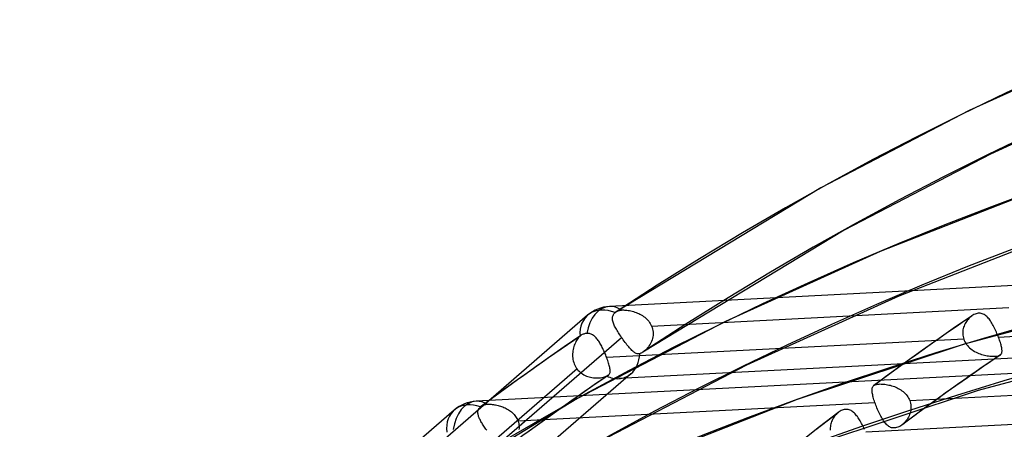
# Model space of a CAD drawing. Header units: millimetres. Extents: x -163 to 160, y -206 to 203.
# Tile 22 of 97: x -81 to -55, y 125 to 136. Entities that reach past the tile are written whole.
import ezdxf

# ---------------------------------------------------------------- set-up
doc = ezdxf.new("R2010")
doc.units = ezdxf.units.MM
doc.layers.add('MAIN-1', color=7, linetype='Continuous')
doc.layers.add('MAIN-2', color=7, linetype='Continuous')

msp = doc.modelspace()

# ---------------------------------------------------------------- linework, layer by layer
at = {"layer": 'MAIN-1'}
for p, q in [((-57.447, 125.543), (-57.448, 125.543)), ((-57.448, 125.543), (-57.448, 125.542)), ((-57.448, 125.542), (-57.448, 125.542)), ((-57.446, 125.544), (-57.447, 125.543)), ((-57.447, 125.543), (-57.447, 125.543)), ((-57.446, 125.544), (-57.446, 125.544))]:
    msp.add_line(p, q, dxfattribs=at)
msp.add_ellipse((-0.5, -0.433), major_axis=(86.414, -99.783), ratio=0.75, start_param=0.713724, end_param=3.388402, dxfattribs=at)
at = {"layer": 'MAIN-2'}
for p, q in [((-51.621, 135.643), (-55.679, 133.801)), ((-51.127, 134.473), (-55.123, 132.659)), ((-55.679, 133.801), (-59.577, 131.774)), ((-55.123, 132.659), (-58.961, 130.664)), ((-59.577, 131.774), (-64.948, 128.516)), ((-53.799, 131.752), (-58.021, 130.101)), ((-58.961, 130.664), (-64.25, 127.456)), ((-53.368, 130.557), (-57.527, 128.931)), ((-58.021, 130.101), (-62.079, 128.258)), ((-44.547, 129.718), (-65.124, 128.655)), ((-50.833, 129.012), (-55.813, 127.662)), ((-57.527, 128.931), (-61.523, 127.116)), ((-64.994, 128.478), (-64.977, 128.495)), ((-64.977, 128.495), (-64.972, 128.499)), ((-64.972, 128.499), (-64.968, 128.502)), ((-64.968, 128.502), (-64.963, 128.506)), ((-64.963, 128.506), (-64.958, 128.509)), ((-64.958, 128.509), (-64.953, 128.513)), ((-64.953, 128.513), (-64.948, 128.516)), ((-64.948, 128.516), (-64.933, 128.526)), ((-64.933, 128.526), (-64.917, 128.534)), ((-64.917, 128.534), (-64.9, 128.542)), ((-64.9, 128.542), (-64.883, 128.548)), ((-64.883, 128.548), (-64.865, 128.553)), ((-64.865, 128.553), (-64.848, 128.557)), ((-64.848, 128.557), (-64.83, 128.56)), ((-64.83, 128.56), (-64.812, 128.562)), ((-64.812, 128.562), (-64.786, 128.564)), ((-64.786, 128.564), (-64.758, 128.564)), ((-64.758, 128.564), (-64.728, 128.563)), ((-64.728, 128.563), (-64.697, 128.561)), ((-64.697, 128.561), (-64.665, 128.557)), ((-64.665, 128.557), (-64.632, 128.553)), ((-64.632, 128.553), (-64.598, 128.547)), ((-64.598, 128.547), (-64.564, 128.54)), ((-64.564, 128.54), (-64.529, 128.531)), ((-64.529, 128.531), (-64.494, 128.521)), ((-64.494, 128.521), (-64.459, 128.51)), ((-64.459, 128.51), (-64.425, 128.498)), ((-64.425, 128.498), (-64.39, 128.484)), ((-64.019, 128.143), (-54.641, 128.628)), ((-65.698, 128.424), (-83.709, 112.826)), ((-62.079, 128.258), (-65.977, 126.232)), ((-65.047, 128.34), (-65.046, 128.361)), ((-65.045, 128.317), (-65.047, 128.34)), ((-65.046, 128.361), (-65.044, 128.383)), ((-65.042, 128.294), (-65.045, 128.317)), ((-65.044, 128.383), (-65.039, 128.403)), ((-65.037, 128.27), (-65.042, 128.294)), ((-65.039, 128.403), (-65.031, 128.423)), ((-65.03, 128.246), (-65.037, 128.27)), ((-65.031, 128.423), (-65.021, 128.442)), ((-65.022, 128.221), (-65.03, 128.246)), ((-65.021, 128.442), (-65.009, 128.461)), ((-65.009, 128.461), (-64.994, 128.478)), ((-64.39, 128.484), (-64.356, 128.469)), ((-64.356, 128.469), (-64.323, 128.453)), ((-64.323, 128.453), (-64.29, 128.435)), ((-64.29, 128.435), (-64.258, 128.415)), ((-64.258, 128.415), (-64.227, 128.394)), ((-64.227, 128.394), (-64.197, 128.372)), ((-64.197, 128.372), (-64.169, 128.348)), ((-64.169, 128.348), (-64.142, 128.323)), ((-64.142, 128.323), (-64.117, 128.296)), ((-64.117, 128.296), (-64.093, 128.268)), ((-64.093, 128.268), (-64.071, 128.238)), ((-64.071, 128.238), (-64.052, 128.208)), ((-55.605, 128.412), (-56.036, 128.117)), ((-55.77, 128.235), (-55.787, 128.205)), ((-55.751, 128.264), (-55.77, 128.235)), ((-55.731, 128.291), (-55.751, 128.264)), ((-55.71, 128.318), (-55.731, 128.291)), ((-55.688, 128.342), (-55.71, 128.318)), ((-55.664, 128.365), (-55.688, 128.342)), ((-55.64, 128.386), (-55.664, 128.365)), ((-55.634, 128.391), (-55.64, 128.386)), ((-55.629, 128.395), (-55.634, 128.391)), ((-55.624, 128.399), (-55.629, 128.395)), ((-55.619, 128.402), (-55.624, 128.399)), ((-55.614, 128.406), (-55.619, 128.402)), ((-55.608, 128.41), (-55.614, 128.406)), ((-55.581, 128.427), (-55.608, 128.41)), ((-55.554, 128.442), (-55.581, 128.427)), ((-55.526, 128.455), (-55.554, 128.442)), ((-55.498, 128.465), (-55.526, 128.455)), ((-55.47, 128.472), (-55.498, 128.465)), ((-55.442, 128.477), (-55.47, 128.472)), ((-55.414, 128.479), (-55.442, 128.477)), ((-55.388, 128.477), (-55.414, 128.479)), ((-55.361, 128.473), (-55.388, 128.477)), ((-55.336, 128.466), (-55.361, 128.473)), ((-55.311, 128.457), (-55.336, 128.466)), ((-55.287, 128.445), (-55.311, 128.457)), ((-55.264, 128.431), (-55.287, 128.445)), ((-55.241, 128.414), (-55.264, 128.431)), ((-55.219, 128.395), (-55.241, 128.414)), ((-55.198, 128.375), (-55.219, 128.395)), ((-55.178, 128.352), (-55.198, 128.375)), ((-55.158, 128.328), (-55.178, 128.352)), ((-55.138, 128.303), (-55.158, 128.328)), ((-55.119, 128.276), (-55.138, 128.303)), ((-55.101, 128.247), (-55.119, 128.276)), ((-55.082, 128.217), (-55.101, 128.247)), ((-45.534, 128.329), (-54.908, 127.844)), ((-65.012, 128.195), (-65.022, 128.221)), ((-65.001, 128.169), (-65.012, 128.195)), ((-64.988, 128.142), (-65.001, 128.169)), ((-64.974, 128.114), (-64.988, 128.142)), ((-64.959, 128.086), (-64.974, 128.114)), ((-64.943, 128.057), (-64.959, 128.086)), ((-64.926, 128.028), (-64.943, 128.057)), ((-64.908, 127.998), (-64.926, 128.028)), ((-64.89, 127.968), (-64.908, 127.998)), ((-64.052, 128.208), (-64.034, 128.176)), ((-64.034, 128.176), (-64.019, 128.143)), ((-64.019, 128.143), (-64.004, 128.104)), ((-64.004, 128.104), (-63.993, 128.064)), ((-63.993, 128.064), (-63.985, 128.022)), ((-63.985, 128.022), (-63.98, 127.981)), ((-63.98, 127.981), (-63.979, 127.94)), ((-56.036, 128.117), (-56.466, 127.818)), ((-55.847, 128.007), (-55.849, 127.971)), ((-55.849, 127.971), (-55.849, 127.936)), ((-55.842, 128.041), (-55.847, 128.007)), ((-55.835, 128.076), (-55.842, 128.041)), ((-55.826, 128.109), (-55.835, 128.076)), ((-55.815, 128.142), (-55.826, 128.109)), ((-55.802, 128.174), (-55.815, 128.142)), ((-55.787, 128.205), (-55.802, 128.174)), ((-55.065, 128.186), (-55.082, 128.217)), ((-55.047, 128.155), (-55.065, 128.186)), ((-55.03, 128.122), (-55.047, 128.155)), ((-55.013, 128.088), (-55.03, 128.122)), ((-54.997, 128.054), (-55.013, 128.088)), ((-54.981, 128.02), (-54.997, 128.054)), ((-54.965, 127.984), (-54.981, 128.02)), ((-54.95, 127.949), (-54.965, 127.984)), ((-70.575, 122.85), (-64.808, 127.845)), ((-65.872, 127.897), (-66.314, 127.593)), ((-66.005, 127.733), (-66.02, 127.702)), ((-65.989, 127.762), (-66.005, 127.733)), ((-65.972, 127.79), (-65.989, 127.762)), ((-65.954, 127.815), (-65.972, 127.79)), ((-65.935, 127.838), (-65.954, 127.815)), ((-65.917, 127.859), (-65.935, 127.838)), ((-65.897, 127.877), (-65.917, 127.859)), ((-65.893, 127.88), (-65.897, 127.877)), ((-65.889, 127.884), (-65.893, 127.88)), ((-65.885, 127.887), (-65.889, 127.884)), ((-65.881, 127.89), (-65.885, 127.887)), ((-65.876, 127.893), (-65.881, 127.89)), ((-65.872, 127.896), (-65.876, 127.893)), ((-65.855, 127.907), (-65.872, 127.896)), ((-65.837, 127.917), (-65.855, 127.907)), ((-65.819, 127.925), (-65.837, 127.917)), ((-65.8, 127.932), (-65.819, 127.925)), ((-65.78, 127.938), (-65.8, 127.932)), ((-65.76, 127.942), (-65.78, 127.938)), ((-65.74, 127.945), (-65.76, 127.942)), ((-65.72, 127.947), (-65.74, 127.945)), ((-65.697, 127.948), (-65.72, 127.947)), ((-65.674, 127.946), (-65.697, 127.948)), ((-65.651, 127.943), (-65.674, 127.946)), ((-65.629, 127.937), (-65.651, 127.943)), ((-65.607, 127.93), (-65.629, 127.937)), ((-65.587, 127.92), (-65.607, 127.93)), ((-65.566, 127.909), (-65.587, 127.92)), ((-65.546, 127.896), (-65.566, 127.909)), ((-65.527, 127.881), (-65.546, 127.896)), ((-65.509, 127.865), (-65.527, 127.881)), ((-65.49, 127.848), (-65.509, 127.865)), ((-65.473, 127.829), (-65.49, 127.848)), ((-65.455, 127.809), (-65.473, 127.829)), ((-65.438, 127.787), (-65.455, 127.809)), ((-65.422, 127.765), (-65.438, 127.787)), ((-65.406, 127.741), (-65.422, 127.765)), ((-65.39, 127.717), (-65.406, 127.741)), ((-65.374, 127.691), (-65.39, 127.717)), ((-55.822, 127.797), (-65.197, 127.313)), ((-64.87, 127.938), (-64.89, 127.968)), ((-44.838, 127.796), (-64.879, 126.76)), ((-64.85, 127.907), (-64.87, 127.938)), ((-64.829, 127.876), (-64.85, 127.907)), ((-64.808, 127.845), (-64.829, 127.876)), ((-64.784, 127.811), (-64.808, 127.845)), ((-64.761, 127.778), (-64.784, 127.811)), ((-64.737, 127.745), (-64.761, 127.778)), ((-64.713, 127.713), (-64.737, 127.745)), ((-64.689, 127.682), (-64.713, 127.713)), ((-64.021, 127.739), (-64.038, 127.702)), ((-64.007, 127.778), (-64.021, 127.739)), ((-63.995, 127.817), (-64.007, 127.778)), ((-63.987, 127.857), (-63.995, 127.817)), ((-63.981, 127.898), (-63.987, 127.857)), ((-63.979, 127.94), (-63.981, 127.898)), ((-56.466, 127.818), (-56.905, 127.508)), ((-55.849, 127.936), (-55.846, 127.901)), ((-55.846, 127.901), (-55.841, 127.866)), ((-55.841, 127.866), (-55.833, 127.832)), ((-55.833, 127.832), (-55.822, 127.797)), ((-55.822, 127.797), (-55.808, 127.761)), ((-55.808, 127.761), (-55.791, 127.726)), ((-55.791, 127.726), (-55.771, 127.692)), ((-50.536, 127.777), (-55.446, 126.446)), ((-54.935, 127.914), (-54.95, 127.949)), ((-54.921, 127.879), (-54.935, 127.914)), ((-54.908, 127.844), (-54.921, 127.879)), ((-54.895, 127.809), (-54.908, 127.844)), ((-54.883, 127.775), (-54.895, 127.809)), ((-54.871, 127.741), (-54.883, 127.775)), ((-54.861, 127.709), (-54.871, 127.741)), ((-66.314, 127.593), (-66.754, 127.287)), ((-66.088, 127.455), (-66.091, 127.416)), ((-66.083, 127.492), (-66.088, 127.455)), ((-66.077, 127.53), (-66.083, 127.492)), ((-66.068, 127.566), (-66.077, 127.53)), ((-66.058, 127.602), (-66.068, 127.566)), ((-66.047, 127.636), (-66.058, 127.602)), ((-66.034, 127.67), (-66.047, 127.636)), ((-66.02, 127.702), (-66.034, 127.67)), ((-65.359, 127.665), (-65.374, 127.691)), ((-65.343, 127.638), (-65.359, 127.665)), ((-65.329, 127.61), (-65.343, 127.638)), ((-65.314, 127.582), (-65.329, 127.61)), ((-65.3, 127.553), (-65.314, 127.582)), ((-65.286, 127.523), (-65.3, 127.553)), ((-65.272, 127.494), (-65.286, 127.523)), ((-65.258, 127.463), (-65.272, 127.494)), ((-65.245, 127.433), (-65.258, 127.463)), ((-64.665, 127.652), (-64.689, 127.682)), ((-64.642, 127.624), (-64.665, 127.652)), ((-64.62, 127.597), (-64.642, 127.624)), ((-64.597, 127.571), (-64.62, 127.597)), ((-64.576, 127.547), (-64.597, 127.571)), ((-64.554, 127.524), (-64.576, 127.547)), ((-64.534, 127.504), (-64.554, 127.524)), ((-64.513, 127.485), (-64.534, 127.504)), ((-64.494, 127.468), (-64.513, 127.485)), ((-64.475, 127.453), (-64.494, 127.468)), ((-64.456, 127.441), (-64.475, 127.453)), ((-64.25, 127.456), (-64.263, 127.448)), ((-64.243, 127.46), (-64.25, 127.456)), ((-64.236, 127.465), (-64.243, 127.46)), ((-64.23, 127.47), (-64.236, 127.465)), ((-64.223, 127.475), (-64.23, 127.47)), ((-64.216, 127.48), (-64.223, 127.475)), ((-64.21, 127.485), (-64.216, 127.48)), ((-64.181, 127.51), (-64.21, 127.485)), ((-64.152, 127.537), (-64.181, 127.51)), ((-64.126, 127.567), (-64.152, 127.537)), ((-64.101, 127.598), (-64.126, 127.567)), ((-64.078, 127.631), (-64.101, 127.598)), ((-64.057, 127.666), (-64.078, 127.631)), ((-64.038, 127.702), (-64.057, 127.666)), ((-55.813, 127.662), (-60.199, 126.209)), ((-56.905, 127.508), (-57.34, 127.196)), ((-55.771, 127.692), (-55.749, 127.66)), ((-55.749, 127.66), (-55.724, 127.628)), ((-55.724, 127.628), (-55.697, 127.599)), ((-55.697, 127.599), (-55.668, 127.571)), ((-55.668, 127.571), (-55.637, 127.545)), ((-55.637, 127.545), (-55.605, 127.52)), ((-55.605, 127.52), (-55.571, 127.498)), ((-55.571, 127.498), (-55.536, 127.477)), ((-55.536, 127.477), (-55.5, 127.458)), ((-55.5, 127.458), (-55.463, 127.44)), ((-54.851, 127.678), (-54.861, 127.709)), ((-54.843, 127.648), (-54.851, 127.678)), ((-54.836, 127.619), (-54.843, 127.648)), ((-54.829, 127.592), (-54.836, 127.619)), ((-54.824, 127.567), (-54.829, 127.592)), ((-54.82, 127.543), (-54.824, 127.567)), ((-54.821, 127.445), (-54.818, 127.462)), ((-54.818, 127.52), (-54.82, 127.543)), ((-54.816, 127.499), (-54.818, 127.52)), ((-54.818, 127.462), (-54.816, 127.48)), ((-54.816, 127.48), (-54.816, 127.499)), ((-48.047, 127.229), (-68.624, 126.166)), ((-66.754, 127.287), (-67.193, 126.977)), ((-66.091, 127.416), (-66.092, 127.378)), ((-66.092, 127.378), (-66.091, 127.339)), ((-66.091, 127.339), (-66.087, 127.301)), ((-66.087, 127.301), (-66.082, 127.262)), ((-66.082, 127.262), (-66.074, 127.224)), ((-66.074, 127.224), (-66.063, 127.187)), ((-65.232, 127.403), (-65.245, 127.433)), ((-65.22, 127.373), (-65.232, 127.403)), ((-65.208, 127.343), (-65.22, 127.373)), ((-65.197, 127.313), (-65.208, 127.343)), ((-65.183, 127.276), (-65.197, 127.313)), ((-65.17, 127.24), (-65.183, 127.276)), ((-65.158, 127.204), (-65.17, 127.24)), ((-65.148, 127.171), (-65.158, 127.204)), ((-64.437, 127.43), (-64.456, 127.441)), ((-64.419, 127.422), (-64.437, 127.43)), ((-64.401, 127.415), (-64.419, 127.422)), ((-64.383, 127.411), (-64.401, 127.415)), ((-64.365, 127.41), (-64.383, 127.411)), ((-64.346, 127.411), (-64.365, 127.41)), ((-64.328, 127.414), (-64.346, 127.411)), ((-64.314, 127.42), (-64.328, 127.414)), ((-64.301, 127.426), (-64.314, 127.42)), ((-64.288, 127.433), (-64.301, 127.426)), ((-64.275, 127.44), (-64.288, 127.433)), ((-64.263, 127.448), (-64.275, 127.44)), ((-57.34, 127.196), (-57.761, 126.89)), ((-55.463, 127.44), (-55.426, 127.425)), ((-55.426, 127.425), (-55.389, 127.411)), ((-55.389, 127.411), (-55.352, 127.398)), ((-55.352, 127.398), (-55.315, 127.387)), ((-55.315, 127.387), (-55.278, 127.378)), ((-54.864, 127.381), (-55.297, 127.084)), ((-55.278, 127.378), (-55.241, 127.37)), ((-55.241, 127.37), (-55.205, 127.363)), ((-55.205, 127.363), (-55.169, 127.357)), ((-55.169, 127.357), (-55.134, 127.353)), ((-55.134, 127.353), (-55.1, 127.35)), ((-55.1, 127.35), (-55.067, 127.348)), ((-55.067, 127.348), (-55.035, 127.347)), ((-55.035, 127.347), (-55.006, 127.347)), ((-55.006, 127.347), (-54.979, 127.349)), ((-54.979, 127.349), (-54.954, 127.351)), ((-54.954, 127.351), (-54.931, 127.355)), ((-54.931, 127.355), (-54.91, 127.36)), ((-54.91, 127.36), (-54.892, 127.366)), ((-54.892, 127.366), (-54.876, 127.373)), ((-54.876, 127.373), (-54.862, 127.382)), ((-54.862, 127.382), (-54.859, 127.384)), ((-54.859, 127.384), (-54.857, 127.385)), ((-54.857, 127.385), (-54.855, 127.387)), ((-54.855, 127.387), (-54.852, 127.389)), ((-54.852, 127.389), (-54.85, 127.391)), ((-54.85, 127.391), (-54.848, 127.393)), ((-54.848, 127.393), (-54.839, 127.404)), ((-54.839, 127.404), (-54.831, 127.417)), ((-54.831, 127.417), (-54.825, 127.43)), ((-54.825, 127.43), (-54.821, 127.445)), ((-65.976, 127.014), (-71.741, 122.022)), ((-67.193, 126.977), (-67.629, 126.664)), ((-66.063, 127.187), (-66.051, 127.15)), ((-66.051, 127.15), (-66.036, 127.114)), ((-66.036, 127.114), (-66.018, 127.079)), ((-66.018, 127.079), (-65.998, 127.046)), ((-65.998, 127.046), (-65.976, 127.014)), ((-65.976, 127.014), (-65.951, 126.984)), ((-65.951, 126.984), (-65.924, 126.956)), ((-65.924, 126.956), (-65.896, 126.929)), ((-61.523, 127.116), (-65.361, 125.121)), ((-65.138, 127.138), (-65.148, 127.171)), ((-65.129, 127.107), (-65.138, 127.138)), ((-65.122, 127.078), (-65.129, 127.107)), ((-65.116, 127.05), (-65.122, 127.078)), ((-65.111, 127.024), (-65.116, 127.05)), ((-65.108, 126.999), (-65.111, 127.024)), ((-65.109, 126.918), (-65.107, 126.936)), ((-65.106, 126.976), (-65.108, 126.999)), ((-65.107, 126.936), (-65.105, 126.955)), ((-65.105, 126.955), (-65.106, 126.976)), ((-55.297, 127.084), (-55.728, 126.784)), ((-64.563, 126.888), (-83.175, 110.769)), ((-65.896, 126.929), (-65.865, 126.905)), ((-65.865, 126.905), (-65.834, 126.883)), ((-65.834, 126.883), (-65.8, 126.863)), ((-65.8, 126.863), (-65.766, 126.845)), ((-65.766, 126.845), (-65.731, 126.829)), ((-65.731, 126.829), (-65.695, 126.816)), ((-65.695, 126.816), (-65.658, 126.805)), ((-65.658, 126.805), (-65.62, 126.795)), ((-65.62, 126.795), (-65.583, 126.788)), ((-65.153, 126.85), (-65.587, 126.552)), ((-65.583, 126.788), (-65.545, 126.783)), ((-65.545, 126.783), (-65.508, 126.78)), ((-65.508, 126.78), (-65.47, 126.779)), ((-65.47, 126.779), (-65.433, 126.779)), ((-65.433, 126.779), (-65.396, 126.782)), ((-65.396, 126.782), (-65.36, 126.786)), ((-65.36, 126.786), (-65.325, 126.792)), ((-65.325, 126.792), (-65.291, 126.799)), ((-65.291, 126.799), (-65.258, 126.808)), ((-65.258, 126.808), (-65.226, 126.818)), ((-65.226, 126.818), (-65.196, 126.83)), ((-65.196, 126.83), (-65.188, 126.833)), ((-65.188, 126.833), (-65.18, 126.835)), ((-65.18, 126.835), (-65.173, 126.839)), ((-65.173, 126.839), (-65.166, 126.842)), ((-65.166, 126.842), (-65.159, 126.846)), ((-65.159, 126.846), (-65.153, 126.85)), ((-65.153, 126.85), (-65.15, 126.852)), ((-65.15, 126.852), (-65.147, 126.854)), ((-65.147, 126.854), (-65.145, 126.856)), ((-65.145, 126.856), (-65.142, 126.858)), ((-65.142, 126.858), (-65.14, 126.86)), ((-65.14, 126.86), (-65.137, 126.862)), ((-65.137, 126.862), (-65.128, 126.874)), ((-65.128, 126.874), (-65.12, 126.887)), ((-65.12, 126.887), (-65.114, 126.902)), ((-65.114, 126.902), (-65.109, 126.918)), ((-57.761, 126.89), (-58.18, 126.581)), ((-55.728, 126.784), (-56.168, 126.473)), ((-67.629, 126.664), (-68.063, 126.349)), ((-65.587, 126.552), (-66.019, 126.251)), ((-55.446, 126.446), (-59.768, 125.014)), ((-58.23, 126.46), (-58.229, 126.48)), ((-58.229, 126.438), (-58.23, 126.46)), ((-58.229, 126.48), (-58.227, 126.499)), ((-58.227, 126.414), (-58.229, 126.438)), ((-58.227, 126.499), (-58.223, 126.516)), ((-58.223, 126.516), (-58.217, 126.532)), ((-58.217, 126.532), (-58.21, 126.547)), ((-58.21, 126.547), (-58.201, 126.56)), ((-58.201, 126.56), (-58.191, 126.572)), ((-58.191, 126.572), (-58.189, 126.573)), ((-58.189, 126.573), (-58.188, 126.575)), ((-58.188, 126.575), (-58.186, 126.576)), ((-58.186, 126.576), (-58.185, 126.577)), ((-58.185, 126.577), (-58.183, 126.578)), ((-58.183, 126.578), (-58.181, 126.58)), ((-58.181, 126.58), (-58.168, 126.589)), ((-58.168, 126.589), (-58.152, 126.597)), ((-58.152, 126.597), (-58.135, 126.603)), ((-58.135, 126.603), (-58.115, 126.609)), ((-58.115, 126.609), (-58.093, 126.613)), ((-58.093, 126.613), (-58.069, 126.617)), ((-58.069, 126.617), (-58.044, 126.619)), ((-58.044, 126.619), (-58.016, 126.62)), ((-58.016, 126.62), (-57.987, 126.619)), ((-57.987, 126.619), (-57.956, 126.618)), ((-57.956, 126.618), (-57.924, 126.616)), ((-57.924, 126.616), (-57.89, 126.612)), ((-57.89, 126.612), (-57.856, 126.607)), ((-57.856, 126.607), (-57.821, 126.601)), ((-57.821, 126.601), (-57.786, 126.593)), ((-57.786, 126.593), (-57.751, 126.585)), ((-57.751, 126.585), (-57.715, 126.575)), ((-57.715, 126.575), (-57.679, 126.563)), ((-57.679, 126.563), (-57.644, 126.55)), ((-57.644, 126.55), (-57.609, 126.536)), ((-57.609, 126.536), (-57.574, 126.521)), ((-57.574, 126.521), (-57.54, 126.503)), ((-57.54, 126.503), (-57.507, 126.485)), ((-57.507, 126.485), (-57.475, 126.465)), ((-57.475, 126.465), (-57.444, 126.443)), ((-57.444, 126.443), (-57.415, 126.42)), ((-57.415, 126.42), (-57.386, 126.395)), ((-57.241, 126.185), (-47.867, 126.669)), ((-56.168, 126.473), (-56.606, 126.159)), ((-65.977, 126.232), (-71.347, 122.975)), ((-68.063, 126.349), (-68.494, 126.031)), ((-66.019, 126.251), (-66.457, 125.942)), ((-60.199, 126.209), (-64.421, 124.558)), ((-58.224, 126.389), (-58.227, 126.414)), ((-58.219, 126.362), (-58.224, 126.389)), ((-58.213, 126.334), (-58.219, 126.362)), ((-58.206, 126.304), (-58.213, 126.334)), ((-58.198, 126.273), (-58.206, 126.304)), ((-58.189, 126.241), (-58.198, 126.273)), ((-58.179, 126.208), (-58.189, 126.241)), ((-58.168, 126.173), (-58.179, 126.208)), ((-58.155, 126.138), (-58.168, 126.173)), ((-57.386, 126.395), (-57.36, 126.369)), ((-57.36, 126.369), (-57.335, 126.341)), ((-57.335, 126.341), (-57.311, 126.312)), ((-57.311, 126.312), (-57.29, 126.282)), ((-57.29, 126.282), (-57.272, 126.251)), ((-57.272, 126.251), (-57.255, 126.218)), ((-57.255, 126.218), (-57.241, 126.185)), ((-57.241, 126.185), (-57.229, 126.149)), ((-69.198, 125.935), (-87.209, 110.337)), ((-68.579, 125.888), (-68.577, 125.906)), ((-68.577, 125.906), (-68.573, 125.923)), ((-68.573, 125.923), (-68.567, 125.94)), ((-68.567, 125.94), (-68.56, 125.957)), ((-68.56, 125.957), (-68.55, 125.973)), ((-68.55, 125.973), (-68.539, 125.989)), ((-68.539, 125.989), (-68.525, 126.004)), ((-68.525, 126.004), (-68.51, 126.018)), ((-68.51, 126.018), (-68.507, 126.021)), ((-68.507, 126.021), (-68.505, 126.023)), ((-68.505, 126.023), (-68.502, 126.025)), ((-68.502, 126.025), (-68.499, 126.027)), ((-68.499, 126.027), (-68.497, 126.029)), ((-68.497, 126.029), (-68.494, 126.031)), ((-68.494, 126.031), (-68.479, 126.042)), ((-68.479, 126.042), (-68.463, 126.051)), ((-68.463, 126.051), (-68.445, 126.06)), ((-68.445, 126.06), (-68.428, 126.068)), ((-68.428, 126.068), (-68.409, 126.074)), ((-68.409, 126.074), (-68.391, 126.079)), ((-68.391, 126.079), (-68.372, 126.083)), ((-68.372, 126.083), (-68.354, 126.086)), ((-68.354, 126.086), (-68.334, 126.087)), ((-68.334, 126.087), (-68.311, 126.088)), ((-68.311, 126.088), (-68.285, 126.089)), ((-68.285, 126.089), (-68.259, 126.088)), ((-68.259, 126.088), (-68.231, 126.086)), ((-68.231, 126.086), (-68.203, 126.083)), ((-68.203, 126.083), (-68.173, 126.08)), ((-68.173, 126.08), (-68.144, 126.075)), ((-68.144, 126.075), (-68.113, 126.07)), ((-68.113, 126.07), (-68.082, 126.064)), ((-68.082, 126.064), (-68.051, 126.056)), ((-68.051, 126.056), (-68.02, 126.048)), ((-68.02, 126.048), (-67.989, 126.039)), ((-67.989, 126.039), (-67.958, 126.028)), ((-67.958, 126.028), (-67.927, 126.017)), ((-67.927, 126.017), (-67.897, 126.004)), ((-67.897, 126.004), (-67.866, 125.991)), ((-67.866, 125.991), (-67.837, 125.976)), ((-67.837, 125.976), (-67.807, 125.96)), ((-67.807, 125.96), (-67.779, 125.943)), ((-67.779, 125.943), (-67.751, 125.925)), ((-67.751, 125.925), (-67.725, 125.906)), ((-67.725, 125.906), (-67.699, 125.885)), ((-67.53, 125.653), (-58.155, 126.138)), ((-66.457, 125.942), (-66.892, 125.63)), ((-59.065, 125.908), (-59.091, 125.892)), ((-59.039, 125.922), (-59.065, 125.908)), ((-59.013, 125.933), (-59.039, 125.922)), ((-58.986, 125.943), (-59.013, 125.933)), ((-58.959, 125.949), (-58.986, 125.943)), ((-58.932, 125.953), (-58.959, 125.949)), ((-58.906, 125.954), (-58.932, 125.953)), ((-58.88, 125.953), (-58.906, 125.954)), ((-58.855, 125.949), (-58.88, 125.953)), ((-58.83, 125.942), (-58.855, 125.949)), ((-58.806, 125.933), (-58.83, 125.942)), ((-58.782, 125.921), (-58.806, 125.933)), ((-58.759, 125.908), (-58.782, 125.921)), ((-58.737, 125.892), (-58.759, 125.908)), ((-58.143, 126.101), (-58.155, 126.138)), ((-58.129, 126.065), (-58.143, 126.101)), ((-58.115, 126.028), (-58.129, 126.065)), ((-58.1, 125.991), (-58.115, 126.028)), ((-58.085, 125.954), (-58.1, 125.991)), ((-58.069, 125.918), (-58.085, 125.954)), ((-58.053, 125.882), (-58.069, 125.918)), ((-57.229, 126.149), (-57.22, 126.112)), ((-57.215, 125.926), (-57.223, 125.889)), ((-57.22, 126.112), (-57.213, 126.075)), ((-57.211, 125.963), (-57.215, 125.926)), ((-57.213, 126.075), (-57.21, 126.037)), ((-57.209, 126), (-57.211, 125.963)), ((-57.21, 126.037), (-57.209, 126)), ((-56.606, 126.159), (-57.028, 125.852)), ((-68.58, 125.869), (-68.579, 125.888)), ((-68.579, 125.85), (-68.58, 125.869)), ((-68.576, 125.831), (-68.579, 125.85)), ((-68.572, 125.811), (-68.576, 125.831)), ((-68.567, 125.791), (-68.572, 125.811)), ((-68.561, 125.77), (-68.567, 125.791)), ((-68.553, 125.749), (-68.561, 125.77)), ((-68.544, 125.727), (-68.553, 125.749)), ((-68.534, 125.705), (-68.544, 125.727)), ((-68.523, 125.683), (-68.534, 125.705)), ((-68.511, 125.659), (-68.523, 125.683)), ((-68.498, 125.636), (-68.511, 125.659)), ((-67.699, 125.885), (-67.674, 125.863)), ((-67.674, 125.863), (-67.651, 125.841)), ((-67.651, 125.841), (-67.629, 125.817)), ((-67.629, 125.817), (-67.608, 125.792)), ((-67.608, 125.792), (-67.589, 125.766)), ((-67.589, 125.766), (-67.572, 125.739)), ((-67.572, 125.739), (-67.556, 125.711)), ((-67.556, 125.711), (-67.542, 125.683)), ((-67.542, 125.683), (-67.53, 125.653)), ((-67.53, 125.653), (-67.517, 125.616)), ((-59.114, 125.875), (-59.705, 125.417)), ((-59.281, 125.661), (-59.294, 125.631)), ((-59.267, 125.69), (-59.281, 125.661)), ((-59.252, 125.718), (-59.267, 125.69)), ((-59.235, 125.745), (-59.252, 125.718)), ((-59.216, 125.771), (-59.235, 125.745)), ((-59.197, 125.796), (-59.216, 125.771)), ((-59.176, 125.819), (-59.197, 125.796)), ((-59.154, 125.841), (-59.176, 125.819)), ((-59.131, 125.862), (-59.154, 125.841)), ((-59.129, 125.864), (-59.131, 125.862)), ((-59.126, 125.866), (-59.129, 125.864)), ((-59.124, 125.868), (-59.126, 125.866)), ((-59.121, 125.87), (-59.124, 125.868)), ((-59.119, 125.872), (-59.121, 125.87)), ((-59.116, 125.874), (-59.119, 125.872)), ((-59.091, 125.892), (-59.116, 125.874)), ((-58.715, 125.874), (-58.737, 125.892)), ((-58.694, 125.855), (-58.715, 125.874)), ((-58.674, 125.834), (-58.694, 125.855)), ((-58.654, 125.811), (-58.674, 125.834)), ((-58.634, 125.787), (-58.654, 125.811)), ((-58.615, 125.762), (-58.634, 125.787)), ((-58.596, 125.735), (-58.615, 125.762)), ((-58.577, 125.707), (-58.596, 125.735)), ((-58.559, 125.678), (-58.577, 125.707)), ((-58.541, 125.649), (-58.559, 125.678)), ((-58.524, 125.618), (-58.541, 125.649)), ((-49.018, 125.84), (-58.396, 125.356)), ((-58.036, 125.846), (-58.053, 125.882)), ((-58.019, 125.812), (-58.036, 125.846)), ((-58.002, 125.778), (-58.019, 125.812)), ((-57.985, 125.745), (-58.002, 125.778)), ((-57.967, 125.714), (-57.985, 125.745)), ((-57.948, 125.684), (-57.967, 125.714)), ((-57.93, 125.655), (-57.948, 125.684)), ((-57.911, 125.628), (-57.93, 125.655)), ((-57.028, 125.852), (-57.448, 125.542)), ((-57.332, 125.659), (-57.354, 125.631)), ((-57.311, 125.688), (-57.332, 125.659)), ((-57.291, 125.718), (-57.311, 125.688)), ((-57.274, 125.75), (-57.291, 125.718)), ((-57.258, 125.784), (-57.274, 125.75)), ((-57.244, 125.818), (-57.258, 125.784)), ((-57.232, 125.853), (-57.244, 125.818)), ((-57.223, 125.889), (-57.232, 125.853)), ((-68.484, 125.612), (-68.498, 125.636)), ((-68.469, 125.587), (-68.484, 125.612)), ((-68.454, 125.562), (-68.469, 125.587)), ((-68.438, 125.537), (-68.454, 125.562)), ((-68.421, 125.511), (-68.438, 125.537)), ((-68.403, 125.486), (-68.421, 125.511)), ((-68.385, 125.46), (-68.403, 125.486)), ((-68.367, 125.433), (-68.385, 125.46)), ((-68.348, 125.407), (-68.367, 125.433)), ((-67.517, 125.616), (-67.508, 125.577)), ((-67.508, 125.577), (-67.502, 125.538)), ((-67.502, 125.538), (-67.498, 125.499)), ((-67.498, 125.46), (-67.501, 125.421)), ((-67.498, 125.499), (-67.498, 125.46)), ((-66.892, 125.63), (-67.316, 125.322)), ((-59.327, 125.472), (-59.328, 125.439)), ((-59.328, 125.439), (-59.326, 125.406)), ((-59.325, 125.505), (-59.327, 125.472)), ((-59.32, 125.537), (-59.325, 125.505)), ((-59.313, 125.569), (-59.32, 125.537)), ((-59.304, 125.601), (-59.313, 125.569)), ((-59.294, 125.631), (-59.304, 125.601)), ((-58.506, 125.586), (-58.524, 125.618)), ((-58.489, 125.554), (-58.506, 125.586)), ((-58.473, 125.522), (-58.489, 125.554)), ((-58.456, 125.489), (-58.473, 125.522)), ((-58.44, 125.455), (-58.456, 125.489)), ((-58.425, 125.422), (-58.44, 125.455)), ((-57.892, 125.603), (-57.911, 125.628)), ((-57.872, 125.579), (-57.892, 125.603)), ((-57.852, 125.558), (-57.872, 125.579)), ((-57.832, 125.538), (-57.852, 125.558)), ((-57.811, 125.521), (-57.832, 125.538)), ((-57.789, 125.505), (-57.811, 125.521)), ((-57.766, 125.492), (-57.789, 125.505)), ((-57.743, 125.481), (-57.766, 125.492)), ((-57.718, 125.472), (-57.743, 125.481)), ((-57.693, 125.467), (-57.718, 125.472)), ((-57.667, 125.464), (-57.693, 125.467)), ((-57.64, 125.464), (-57.667, 125.464)), ((-57.613, 125.467), (-57.64, 125.464)), ((-57.585, 125.473), (-57.613, 125.467)), ((-57.557, 125.482), (-57.585, 125.473)), ((-57.529, 125.494), (-57.557, 125.482)), ((-57.502, 125.507), (-57.529, 125.494)), ((-57.475, 125.524), (-57.502, 125.507)), ((-57.448, 125.542), (-57.475, 125.524)), ((-57.443, 125.546), (-57.446, 125.544)), ((-57.439, 125.549), (-57.443, 125.546)), ((-57.436, 125.552), (-57.439, 125.549)), ((-57.433, 125.554), (-57.436, 125.552)), ((-57.429, 125.557), (-57.433, 125.554)), ((-57.426, 125.56), (-57.429, 125.557)), ((-57.401, 125.582), (-57.426, 125.56)), ((-57.377, 125.606), (-57.401, 125.582)), ((-57.354, 125.631), (-57.377, 125.606))]:
    msp.add_line(p, q, dxfattribs=at)
for centre, start, end in [((-65.075, 127.704), 92.9578, 130.8967), ((-68.575, 125.215), 92.9574, 130.8935)]:
    msp.add_arc(centre, 0.953, start, end, dxfattribs=at)
for centre, major_axis, ratio, start_param, end_param in [((18.724, 16.215), (-91.871, 106.083), 0.75, -1.616769, -0.097375), ((18.724, 16.215), (91.039, -105.123), 0.75, 1.524932, 3.04411), ((12.324, 10.673), (-91.871, 106.083), 0.75, -1.616769, -0.097375), ((12.324, 10.673), (91.039, -105.123), 0.75, 1.524472, 3.04457), ((5.924, 5.13), (-91.871, 106.083), 0.75, -1.616769, -0.097375), ((5.924, 5.13), (91.039, -105.123), 0.75, 1.524472, 3.04457), ((0, 0), (-85.76, 99.027), 0.75, -2.427868, 0.713724), ((-65.075, 127.704), (0.624, -0.72), 0.75, 2.165332, 3.933603), ((-65.075, 127.704), (0.049, -0.951), 0.692917, 3.141593, 4.41829), ((-65.075, 127.704), (0.049, -0.951), 0.692917, 3.139656, 3.141593), ((-65.075, 127.704), (0.049, -0.951), 0.692917, 2.658368, 3.139656), ((25.124, 21.758), (-87.714, 101.283), 0.75, -0.08722, -0.056127), ((18.724, 16.215), (-91.871, 106.083), 0.75, -0.086876, -0.056471), ((-65.075, 127.704), (0.365, -0.907), 0.722689, 0.243796, 0.97568), ((25.124, 21.758), (86.882, -100.323), 0.75, 3.054058, 3.08578), ((18.724, 16.215), (91.039, -105.123), 0.75, 3.054786, 3.085052), ((-65.075, 127.704), (0.365, -0.907), 0.722689, -0.670779, -0.244894), ((-65.075, 127.704), (0.365, -0.907), 0.722689, -0.244894, 0.243796), ((31.524, 27.3), (-83.557, 96.483), 0.75, -0.043039, 0.713724), ((-68.575, 125.215), (0.049, -0.951), 0.692917, -3.141547, -1.827854), ((-68.575, 125.215), (0.049, -0.951), 0.692917, 3.13963, 3.141639), ((-68.575, 125.215), (0.049, -0.951), 0.692917, 2.695409, 3.13963), ((-68.575, 125.215), (0.624, -0.72), 0.75, 2.206235, 3.974506), ((25.124, 21.758), (-87.714, 101.283), 0.75, -0.044408, 0.713724)]:
    msp.add_ellipse(centre, major_axis=major_axis, ratio=ratio, start_param=start_param, end_param=end_param, dxfattribs=at)

doc.saveas('drawing.dxf')
